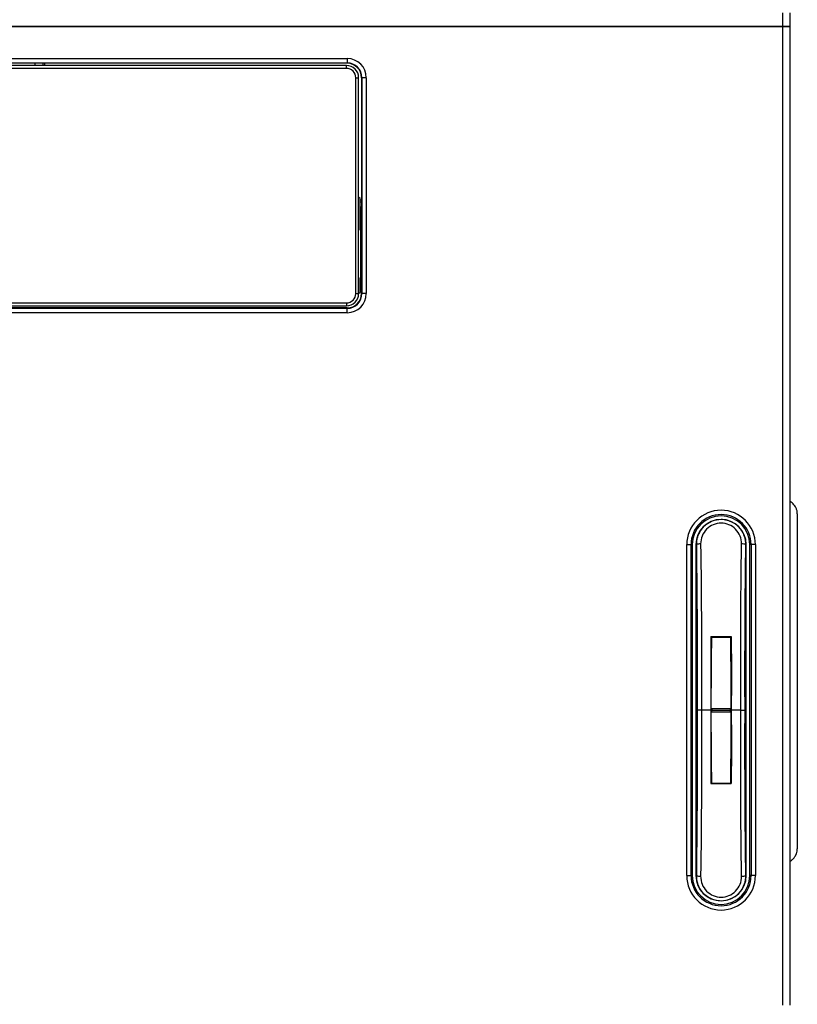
# Model space of a CAD drawing. Header units: inches. Extents: x -14 to 120, y 25 to 187.
# Tile 13 of 18: x 82 to 120, y 56 to 104. Entities that reach past the tile are written whole.
import ezdxf

# ---------------------------------------------------------------- set-up
doc = ezdxf.new("R2010")
doc.units = ezdxf.units.IN
doc.header["$MEASUREMENT"] = 0

# ---------------------------------------------------------------- blocks, each defined once
blk = doc.blocks.new('block 205')
at = {"color": 7, "lineweight": 25}
blk.add_lwpolyline([(63.661, 103.756), (118.961, 103.756)], dxfattribs=at)
blk = doc.blocks.new('block 206')
at = {"color": 7, "lineweight": 25}
blk.add_open_spline([(119.311, 103.752), (119.311, 103.752), (119.31, 103.753), (119.308, 103.753), (119.306, 103.753), (119.304, 103.753), (119.3, 103.753), (119.296, 103.753), (119.291, 103.754), (119.285, 103.754), (119.28, 103.754), (119.273, 103.754), (119.266, 103.754), (119.258, 103.754), (119.249, 103.754), (119.24, 103.754), (119.23, 103.754), (119.22, 103.755), (119.209, 103.755), (119.177, 103.755), (119.138, 103.755), (119.096, 103.755), (119.054, 103.755), (119.007, 103.755), (118.961, 103.756)], degree=3, knots=[0, 0, 0, 0, 1, 1, 1, 2, 2, 2, 3, 3, 3, 4, 4, 4, 5, 5, 5, 6, 6, 6, 7, 7, 7, 8, 8, 8, 8], dxfattribs=at)
blk = doc.blocks.new('block 207')
at = {"color": 7, "lineweight": 25}
blk.add_lwpolyline([(119.311, 103.752), (119.311, 103.746)], dxfattribs=at)
blk = doc.blocks.new('block 221')
at = {"color": 7, "lineweight": 25}
blk.add_lwpolyline([(118.961, 103.756), (118.961, 104.427)], dxfattribs=at)
blk = doc.blocks.new('block 228')
at = {"color": 7, "lineweight": 25}
blk.add_lwpolyline([(119.311, 103.752), (119.311, 104.427)], dxfattribs=at)
blk = doc.blocks.new('block 472')
at = {"color": 7, "lineweight": 25}
blk.add_lwpolyline([(82.933, 101.97), (82.933, 101.866)], dxfattribs=at)
blk = doc.blocks.new('block 473')
at = {"color": 7, "lineweight": 25}
blk.add_lwpolyline([(83.021, 101.97), (83.021, 101.866)], dxfattribs=at)
blk = doc.blocks.new('block 474')
at = {"color": 7, "lineweight": 25}
blk.add_lwpolyline([(98.377, 95.325), (98.451, 95.325)], dxfattribs=at)
blk = doc.blocks.new('block 475')
at = {"color": 7, "lineweight": 25}
blk.add_lwpolyline([(98.377, 95.238), (98.451, 95.238)], dxfattribs=at)
blk = doc.blocks.new('block 1542')
at = {"color": 7, "lineweight": 25}
blk.add_open_spline([(97.751, 89.84), (98.265, 89.84), (98.682, 90.256), (98.682, 90.77)], degree=3, dxfattribs=at)
blk = doc.blocks.new('block 1543')
at = {"color": 7, "lineweight": 25}
blk.add_lwpolyline([(98.682, 101.27), (98.682, 90.77)], dxfattribs=at)
blk = doc.blocks.new('block 1544')
at = {"color": 7, "lineweight": 25}
blk.add_open_spline([(98.682, 101.27), (98.682, 101.785), (98.265, 102.201), (97.751, 102.201)], degree=3, dxfattribs=at)
blk = doc.blocks.new('block 1545')
at = {"color": 7, "lineweight": 25}
blk.add_lwpolyline([(68.701, 102.201), (97.751, 102.201)], dxfattribs=at)
blk = doc.blocks.new('block 1549')
at = {"color": 7, "lineweight": 25}
blk.add_lwpolyline([(97.751, 89.84), (68.701, 89.84)], dxfattribs=at)
blk = doc.blocks.new('block 1550')
at = {"color": 7, "lineweight": 25}
blk.add_lwpolyline([(117.624, 78.555), (117.624, 62.455)], dxfattribs=at)
blk = doc.blocks.new('block 1551')
at = {"color": 7, "lineweight": 25}
blk.add_open_spline([(117.624, 78.555), (117.624, 79.479), (116.875, 80.228), (115.951, 80.228), (115.027, 80.228), (114.279, 79.479), (114.279, 78.555)], degree=3, knots=[0, 0, 0, 0, 1, 1, 1, 2, 2, 2, 2], dxfattribs=at)
blk = doc.blocks.new('block 1552')
at = {"color": 7, "lineweight": 25}
blk.add_lwpolyline([(114.279, 62.455), (114.279, 78.555)], dxfattribs=at)
blk = doc.blocks.new('block 1553')
at = {"color": 7, "lineweight": 25}
blk.add_open_spline([(114.279, 62.455), (114.279, 61.532), (115.027, 60.783), (115.951, 60.783), (116.875, 60.783), (117.624, 61.532), (117.624, 62.455)], degree=3, knots=[0, 0, 0, 0, 1, 1, 1, 2, 2, 2, 2], dxfattribs=at)
blk = doc.blocks.new('block 1554')
at = {"color": 7, "lineweight": 25}
blk.add_lwpolyline([(118.961, 56.155), (118.961, 103.756)], dxfattribs=at)
blk = doc.blocks.new('block 1557')
at = {"color": 7, "lineweight": 25}
blk.add_lwpolyline([(118.961, 103.756), (63.664, 103.756)], dxfattribs=at)
blk = doc.blocks.new('block 1561')
at = {"color": 7, "lineweight": 25}
blk.add_open_spline([(118.961, 103.756), (118.977, 103.756), (118.993, 103.756), (119.008, 103.755), (119.023, 103.755), (119.038, 103.755), (119.053, 103.755), (119.067, 103.755), (119.081, 103.755), (119.095, 103.755), (119.109, 103.755), (119.122, 103.755), (119.135, 103.755), (119.149, 103.755), (119.161, 103.755), (119.173, 103.754), (119.185, 103.754), (119.198, 103.754), (119.209, 103.754), (119.241, 103.753), (119.269, 103.752), (119.285, 103.752), (119.302, 103.751), (119.306, 103.75), (119.311, 103.749)], degree=3, knots=[0, 0, 0, 0, 1, 1, 1, 2, 2, 2, 3, 3, 3, 4, 4, 4, 5, 5, 5, 6, 6, 6, 7, 7, 7, 8, 8, 8, 8], dxfattribs=at)
blk = doc.blocks.new('block 1562')
at = {"color": 7, "lineweight": 25}
blk.add_lwpolyline([(119.311, 56.162), (119.311, 103.749)], dxfattribs=at)
blk = doc.blocks.new('block 1564')
at = {"color": 7, "lineweight": 25}
blk.add_lwpolyline([(117.624, 62.455), (117.414, 62.455)], dxfattribs=at)
blk = doc.blocks.new('block 1565')
at = {"color": 7, "lineweight": 25}
blk.add_lwpolyline([(117.414, 78.555), (117.414, 62.455)], dxfattribs=at)
blk = doc.blocks.new('block 1566')
at = {"color": 7, "lineweight": 25}
blk.add_lwpolyline([(117.624, 78.555), (117.414, 78.555)], dxfattribs=at)
blk = doc.blocks.new('block 1567')
at = {"color": 7, "lineweight": 25}
blk.add_lwpolyline([(97.751, 89.84), (97.751, 90.05)], dxfattribs=at)
blk = doc.blocks.new('block 1568')
at = {"color": 7, "lineweight": 25}
blk.add_open_spline([(97.751, 90.05), (98.149, 90.05), (98.472, 90.372), (98.472, 90.77)], degree=3, dxfattribs=at)
blk = doc.blocks.new('block 1569')
at = {"color": 7, "lineweight": 25}
blk.add_lwpolyline([(98.682, 90.77), (98.472, 90.77)], dxfattribs=at)
blk = doc.blocks.new('block 1573')
at = {"color": 7, "lineweight": 25}
blk.add_lwpolyline([(97.751, 90.05), (68.701, 90.05)], dxfattribs=at)
blk = doc.blocks.new('block 1574')
at = {"color": 7, "lineweight": 25}
blk.add_open_spline([(117.414, 78.555), (117.414, 79.363), (116.759, 80.019), (115.951, 80.019), (115.143, 80.019), (114.488, 79.363), (114.488, 78.555)], degree=3, knots=[0, 0, 0, 0, 1, 1, 1, 2, 2, 2, 2], dxfattribs=at)
blk = doc.blocks.new('block 1575')
at = {"color": 7, "lineweight": 25}
blk.add_lwpolyline([(114.279, 78.555), (114.488, 78.555)], dxfattribs=at)
blk = doc.blocks.new('block 1580')
at = {"color": 7, "lineweight": 25}
blk.add_lwpolyline([(97.751, 102.201), (97.751, 101.991)], dxfattribs=at)
blk = doc.blocks.new('block 1581')
at = {"color": 7, "lineweight": 25}
blk.add_lwpolyline([(68.701, 101.991), (97.751, 101.991)], dxfattribs=at)
blk = doc.blocks.new('block 1582')
at = {"color": 7, "lineweight": 25}
blk.add_lwpolyline([(114.279, 62.455), (114.488, 62.455)], dxfattribs=at)
blk = doc.blocks.new('block 1583')
at = {"color": 7, "lineweight": 25}
blk.add_open_spline([(114.488, 62.455), (114.488, 61.648), (115.143, 60.993), (115.951, 60.993), (116.759, 60.993), (117.414, 61.648), (117.414, 62.455)], degree=3, knots=[0, 0, 0, 0, 1, 1, 1, 2, 2, 2, 2], dxfattribs=at)
blk = doc.blocks.new('block 1584')
at = {"color": 7, "lineweight": 25}
blk.add_lwpolyline([(114.488, 62.455), (114.488, 78.555)], dxfattribs=at)
blk = doc.blocks.new('block 1585')
at = {"color": 7, "lineweight": 25}
blk.add_lwpolyline([(98.682, 101.27), (98.472, 101.27)], dxfattribs=at)
blk = doc.blocks.new('block 1586')
at = {"color": 7, "lineweight": 25}
blk.add_open_spline([(98.472, 101.27), (98.472, 101.669), (98.149, 101.991), (97.751, 101.991)], degree=3, dxfattribs=at)
blk = doc.blocks.new('block 1587')
at = {"color": 7, "lineweight": 25}
blk.add_lwpolyline([(98.472, 101.27), (98.472, 90.77)], dxfattribs=at)
blk = doc.blocks.new('block 1588')
at = {"color": 7, "lineweight": 25}
blk.add_lwpolyline([(117.414, 78.555), (117.351, 78.555)], dxfattribs=at)
blk = doc.blocks.new('block 1589')
at = {"color": 7, "lineweight": 25}
blk.add_open_spline([(117.351, 78.555), (117.351, 79.329), (116.724, 79.955), (115.951, 79.955), (115.178, 79.955), (114.551, 79.329), (114.551, 78.555)], degree=3, knots=[0, 0, 0, 0, 1, 1, 1, 2, 2, 2, 2], dxfattribs=at)
blk = doc.blocks.new('block 1590')
at = {"color": 7, "lineweight": 25}
blk.add_lwpolyline([(114.488, 78.555), (114.551, 78.555)], dxfattribs=at)
blk = doc.blocks.new('block 1591')
at = {"color": 7, "lineweight": 25}
blk.add_lwpolyline([(114.488, 62.455), (114.551, 62.455)], dxfattribs=at)
blk = doc.blocks.new('block 1592')
at = {"color": 7, "lineweight": 25}
blk.add_open_spline([(114.551, 62.455), (114.551, 61.682), (115.178, 61.055), (115.951, 61.055), (116.724, 61.055), (117.351, 61.682), (117.351, 62.455)], degree=3, knots=[0, 0, 0, 0, 1, 1, 1, 2, 2, 2, 2], dxfattribs=at)
blk = doc.blocks.new('block 1593')
at = {"color": 7, "lineweight": 25}
blk.add_lwpolyline([(117.414, 62.455), (117.351, 62.455)], dxfattribs=at)
blk = doc.blocks.new('block 1594')
at = {"color": 7, "lineweight": 25}
blk.add_lwpolyline([(114.551, 78.555), (114.551, 62.455)], dxfattribs=at)
blk = doc.blocks.new('block 1595')
at = {"color": 7, "lineweight": 25}
blk.add_lwpolyline([(117.351, 62.455), (117.351, 78.555)], dxfattribs=at)
blk = doc.blocks.new('block 1603')
at = {"color": 7, "lineweight": 25}
blk.add_lwpolyline([(97.751, 90.07), (75.211, 90.07)], dxfattribs=at)
blk = doc.blocks.new('block 1604')
at = {"color": 7, "lineweight": 25}
blk.add_lwpolyline([(97.751, 90.05), (97.751, 90.07)], dxfattribs=at)
blk = doc.blocks.new('block 1605')
at = {"color": 7, "lineweight": 25}
blk.add_lwpolyline([(98.472, 101.27), (98.451, 101.27)], dxfattribs=at)
blk = doc.blocks.new('block 1606')
at = {"color": 7, "lineweight": 25}
blk.add_open_spline([(98.451, 101.27), (98.451, 101.657), (98.138, 101.97), (97.751, 101.97)], degree=3, dxfattribs=at)
blk = doc.blocks.new('block 1607')
at = {"color": 7, "lineweight": 25}
blk.add_lwpolyline([(97.751, 101.991), (97.751, 101.97)], dxfattribs=at)
blk = doc.blocks.new('block 1609')
at = {"color": 7, "lineweight": 25}
blk.add_lwpolyline([(97.751, 101.97), (82.561, 101.97)], dxfattribs=at)
blk = doc.blocks.new('block 1610')
at = {"color": 7, "lineweight": 25}
blk.add_lwpolyline([(82.561, 101.97), (75.211, 101.97)], dxfattribs=at)
blk = doc.blocks.new('block 1612')
at = {"color": 7, "lineweight": 25}
blk.add_open_spline([(97.751, 90.07), (98.138, 90.07), (98.451, 90.384), (98.451, 90.77)], degree=3, dxfattribs=at)
blk = doc.blocks.new('block 1613')
at = {"color": 7, "lineweight": 25}
blk.add_lwpolyline([(98.472, 90.77), (98.451, 90.77)], dxfattribs=at)
blk = doc.blocks.new('block 1614')
at = {"color": 7, "lineweight": 25}
blk.add_lwpolyline([(98.451, 90.77), (98.451, 91.331)], dxfattribs=at)
blk = doc.blocks.new('block 1615')
at = {"color": 7, "lineweight": 25}
blk.add_lwpolyline([(98.451, 91.331), (98.451, 93.99)], dxfattribs=at)
blk = doc.blocks.new('block 1616')
at = {"color": 7, "lineweight": 25}
blk.add_lwpolyline([(98.451, 93.99), (98.451, 94.971)], dxfattribs=at)
blk = doc.blocks.new('block 1617')
at = {"color": 7, "lineweight": 25}
blk.add_lwpolyline([(98.451, 101.27), (98.451, 94.971)], dxfattribs=at)
blk = doc.blocks.new('block 1618')
at = {"color": 7, "lineweight": 25}
blk.add_lwpolyline([(115.455, 74.082), (115.481, 74.056)], dxfattribs=at)
blk = doc.blocks.new('block 1619')
at = {"color": 7, "lineweight": 25}
blk.add_open_spline([(115.481, 74.056), (115.468, 72.902), (115.46, 71.743), (115.455, 70.582)], degree=3, dxfattribs=at)
blk = doc.blocks.new('block 1620')
at = {"color": 7, "lineweight": 25}
blk.add_lwpolyline([(115.455, 70.582), (115.531, 70.506)], dxfattribs=at)
blk = doc.blocks.new('block 1621')
at = {"color": 7, "lineweight": 25}
blk.add_lwpolyline([(115.455, 70.429), (115.531, 70.506)], dxfattribs=at)
blk = doc.blocks.new('block 1622')
at = {"color": 7, "lineweight": 25}
blk.add_open_spline([(115.455, 70.429), (115.46, 69.268), (115.468, 68.109), (115.481, 66.955)], degree=3, dxfattribs=at)
blk = doc.blocks.new('block 1623')
at = {"color": 7, "lineweight": 25}
blk.add_lwpolyline([(115.455, 66.929), (115.481, 66.955)], dxfattribs=at)
blk = doc.blocks.new('block 1624')
at = {"color": 7, "lineweight": 25}
blk.add_open_spline([(115.455, 70.506), (115.454, 70.335), (115.454, 70.165), (115.453, 69.995), (115.453, 69.824), (115.452, 69.654), (115.452, 69.484), (115.452, 69.314), (115.452, 69.143), (115.452, 68.973), (115.451, 68.803), (115.452, 68.632), (115.452, 68.462), (115.452, 68.292), (115.452, 68.121), (115.452, 67.951), (115.452, 67.781), (115.453, 67.61), (115.453, 67.44), (115.454, 67.27), (115.454, 67.099), (115.455, 66.929)], degree=3, knots=[0, 0, 0, 0, 1, 1, 1, 2, 2, 2, 3, 3, 3, 4, 4, 4, 5, 5, 5, 6, 6, 6, 7, 7, 7, 7], dxfattribs=at)
blk = doc.blocks.new('block 1625')
at = {"color": 7, "lineweight": 25}
blk.add_open_spline([(115.455, 74.082), (115.454, 73.911), (115.454, 73.741), (115.453, 73.571), (115.453, 73.401), (115.452, 73.23), (115.452, 73.06), (115.452, 72.89), (115.452, 72.719), (115.452, 72.549), (115.452, 72.379), (115.451, 72.209), (115.452, 72.038), (115.452, 71.868), (115.452, 71.698), (115.452, 71.527), (115.452, 71.357), (115.453, 71.187), (115.453, 71.017), (115.454, 70.846), (115.454, 70.676), (115.455, 70.506)], degree=3, knots=[0, 0, 0, 0, 1, 1, 1, 2, 2, 2, 3, 3, 3, 4, 4, 4, 5, 5, 5, 6, 6, 6, 7, 7, 7, 7], dxfattribs=at)
blk = doc.blocks.new('block 1626')
at = {"color": 7, "lineweight": 25}
blk.add_open_spline([(116.447, 74.082), (116.448, 73.911), (116.448, 73.741), (116.449, 73.571), (116.449, 73.401), (116.45, 73.23), (116.45, 73.06), (116.45, 72.89), (116.45, 72.719), (116.451, 72.549), (116.451, 72.379), (116.451, 72.209), (116.451, 72.038), (116.451, 71.868), (116.45, 71.697), (116.45, 71.527), (116.45, 71.357), (116.45, 71.186), (116.449, 71.016), (116.449, 70.846), (116.448, 70.676), (116.448, 70.506)], degree=3, knots=[0, 0, 0, 0, 1, 1, 1, 2, 2, 2, 3, 3, 3, 4, 4, 4, 5, 5, 5, 6, 6, 6, 7, 7, 7, 7], dxfattribs=at)
blk = doc.blocks.new('block 1627')
at = {"color": 7, "lineweight": 25}
blk.add_lwpolyline([(115.455, 74.082), (116.447, 74.082)], dxfattribs=at)
blk = doc.blocks.new('block 1628')
at = {"color": 7, "lineweight": 25}
blk.add_lwpolyline([(115.455, 70.506), (114.995, 70.506)], dxfattribs=at)
blk = doc.blocks.new('block 1629')
at = {"color": 7, "lineweight": 25}
blk.add_open_spline([(114.956, 78.587), (114.992, 75.916), (115.005, 73.205), (114.995, 70.506)], degree=3, dxfattribs=at)
blk = doc.blocks.new('block 1630')
at = {"color": 7, "lineweight": 25}
blk.add_open_spline([(116.946, 78.587), (116.948, 78.721), (116.923, 78.852), (116.873, 78.976), (116.824, 79.099), (116.75, 79.212), (116.657, 79.305), (116.565, 79.399), (116.454, 79.474), (116.333, 79.525), (116.212, 79.576), (116.082, 79.602), (115.951, 79.601), (115.821, 79.601), (115.69, 79.576), (115.569, 79.525), (115.449, 79.474), (115.338, 79.399), (115.245, 79.305), (115.152, 79.212), (115.078, 79.099), (115.029, 78.976), (114.979, 78.852), (114.955, 78.721), (114.956, 78.587)], degree=3, knots=[0, 0, 0, 0, 1, 1, 1, 2, 2, 2, 3, 3, 3, 4, 4, 4, 5, 5, 5, 6, 6, 6, 7, 7, 7, 8, 8, 8, 8], dxfattribs=at)
blk = doc.blocks.new('block 1631')
at = {"color": 7, "lineweight": 25}
blk.add_open_spline([(116.907, 70.506), (116.898, 73.205), (116.91, 75.916), (116.946, 78.587)], degree=3, dxfattribs=at)
blk = doc.blocks.new('block 1632')
at = {"color": 7, "lineweight": 25}
blk.add_lwpolyline([(116.907, 70.506), (116.448, 70.506)], dxfattribs=at)
blk = doc.blocks.new('block 1633')
at = {"color": 7, "lineweight": 25}
blk.add_open_spline([(114.956, 62.424), (114.955, 62.29), (114.979, 62.158), (115.029, 62.035), (115.078, 61.912), (115.152, 61.8), (115.245, 61.705), (115.338, 61.611), (115.449, 61.537), (115.57, 61.486), (115.69, 61.436), (115.821, 61.41), (115.951, 61.41), (116.082, 61.41), (116.212, 61.436), (116.333, 61.486), (116.454, 61.537), (116.565, 61.611), (116.657, 61.705), (116.75, 61.8), (116.824, 61.912), (116.873, 62.035), (116.923, 62.158), (116.948, 62.29), (116.946, 62.424)], degree=3, knots=[0, 0, 0, 0, 1, 1, 1, 2, 2, 2, 3, 3, 3, 4, 4, 4, 5, 5, 5, 6, 6, 6, 7, 7, 7, 8, 8, 8, 8], dxfattribs=at)
blk = doc.blocks.new('block 1634')
at = {"color": 7, "lineweight": 25}
blk.add_open_spline([(114.995, 70.506), (115.005, 67.806), (114.992, 65.095), (114.956, 62.424)], degree=3, dxfattribs=at)
blk = doc.blocks.new('block 1635')
at = {"color": 7, "lineweight": 25}
blk.add_lwpolyline([(115.455, 66.929), (116.447, 66.929)], dxfattribs=at)
blk = doc.blocks.new('block 1636')
at = {"color": 7, "lineweight": 25}
blk.add_open_spline([(116.448, 70.506), (116.448, 70.335), (116.449, 70.165), (116.449, 69.995), (116.45, 69.825), (116.45, 69.654), (116.45, 69.484), (116.45, 69.314), (116.451, 69.143), (116.451, 68.973), (116.451, 68.803), (116.451, 68.632), (116.451, 68.462), (116.45, 68.291), (116.45, 68.121), (116.45, 67.951), (116.45, 67.781), (116.449, 67.61), (116.449, 67.44), (116.448, 67.27), (116.448, 67.099), (116.447, 66.929)], degree=3, knots=[0, 0, 0, 0, 1, 1, 1, 2, 2, 2, 3, 3, 3, 4, 4, 4, 5, 5, 5, 6, 6, 6, 7, 7, 7, 7], dxfattribs=at)
blk = doc.blocks.new('block 1637')
at = {"color": 7, "lineweight": 25}
blk.add_open_spline([(116.946, 62.424), (116.91, 65.095), (116.898, 67.806), (116.907, 70.506)], degree=3, dxfattribs=at)
blk = doc.blocks.new('block 1638')
at = {"color": 7, "lineweight": 25}
blk.add_open_spline([(114.747, 62.455), (114.813, 62.428), (114.885, 62.418), (114.956, 62.424)], degree=3, dxfattribs=at)
blk = doc.blocks.new('block 1639')
at = {"color": 7, "lineweight": 25}
blk.add_open_spline([(114.786, 70.505), (114.791, 69.161), (114.79, 67.814), (114.784, 66.47), (114.777, 65.126), (114.765, 63.787), (114.747, 62.455)], degree=3, knots=[0, 0, 0, 0, 1, 1, 1, 2, 2, 2, 2], dxfattribs=at)
blk = doc.blocks.new('block 1640')
at = {"color": 7, "lineweight": 25}
blk.add_lwpolyline([(114.786, 70.506), (114.786, 70.505)], dxfattribs=at)
blk = doc.blocks.new('block 1641')
at = {"color": 7, "lineweight": 25}
blk.add_open_spline([(114.995, 70.506), (114.943, 70.506), (114.892, 70.506), (114.853, 70.506), (114.815, 70.506), (114.79, 70.506), (114.786, 70.506)], degree=3, knots=[0, 0, 0, 0, 1, 1, 1, 2, 2, 2, 2], dxfattribs=at)
blk = doc.blocks.new('block 1642')
at = {"color": 7, "lineweight": 25}
blk.add_open_spline([(117.155, 78.555), (117.089, 78.583), (117.017, 78.593), (116.946, 78.587)], degree=3, dxfattribs=at)
blk = doc.blocks.new('block 1643')
at = {"color": 7, "lineweight": 25}
blk.add_open_spline([(117.117, 70.506), (117.112, 71.85), (117.112, 73.197), (117.119, 74.541), (117.125, 75.885), (117.137, 77.224), (117.155, 78.555)], degree=3, knots=[0, 0, 0, 0, 1, 1, 1, 2, 2, 2, 2], dxfattribs=at)
blk = doc.blocks.new('block 1644')
at = {"color": 7, "lineweight": 25}
blk.add_open_spline([(116.907, 70.506), (116.96, 70.506), (117.011, 70.506), (117.049, 70.506), (117.087, 70.506), (117.112, 70.506), (117.117, 70.506)], degree=3, knots=[0, 0, 0, 0, 1, 1, 1, 2, 2, 2, 2], dxfattribs=at)
blk = doc.blocks.new('block 1645')
at = {"color": 7, "lineweight": 25}
blk.add_open_spline([(114.747, 78.555), (114.765, 77.224), (114.777, 75.885), (114.784, 74.541), (114.79, 73.197), (114.791, 71.85), (114.786, 70.506)], degree=3, knots=[0, 0, 0, 0, 1, 1, 1, 2, 2, 2, 2], dxfattribs=at)
blk = doc.blocks.new('block 1646')
at = {"color": 7, "lineweight": 25}
blk.add_open_spline([(114.956, 78.587), (114.885, 78.593), (114.813, 78.583), (114.747, 78.555)], degree=3, dxfattribs=at)
blk = doc.blocks.new('block 1647')
at = {"color": 7, "lineweight": 25}
blk.add_open_spline([(116.946, 62.424), (117.017, 62.418), (117.089, 62.428), (117.155, 62.455)], degree=3, dxfattribs=at)
blk = doc.blocks.new('block 1648')
at = {"color": 7, "lineweight": 25}
blk.add_open_spline([(117.155, 62.455), (117.137, 63.787), (117.125, 65.126), (117.119, 66.47), (117.112, 67.814), (117.112, 69.161), (117.117, 70.506)], degree=3, knots=[0, 0, 0, 0, 1, 1, 1, 2, 2, 2, 2], dxfattribs=at)
blk = doc.blocks.new('block 1649')
at = {"color": 7, "lineweight": 25}
blk.add_lwpolyline([(116.447, 66.929), (116.421, 66.955)], dxfattribs=at)
blk = doc.blocks.new('block 1650')
at = {"color": 7, "lineweight": 25}
blk.add_open_spline([(116.421, 66.955), (116.434, 68.109), (116.443, 69.268), (116.447, 70.429)], degree=3, dxfattribs=at)
blk = doc.blocks.new('block 1651')
at = {"color": 7, "lineweight": 25}
blk.add_lwpolyline([(116.447, 70.429), (116.371, 70.506)], dxfattribs=at)
blk = doc.blocks.new('block 1652')
at = {"color": 7, "lineweight": 25}
blk.add_lwpolyline([(116.447, 70.582), (116.371, 70.506)], dxfattribs=at)
blk = doc.blocks.new('block 1653')
at = {"color": 7, "lineweight": 25}
blk.add_open_spline([(116.447, 70.582), (116.443, 71.743), (116.434, 72.902), (116.421, 74.056)], degree=3, dxfattribs=at)
blk = doc.blocks.new('block 1654')
at = {"color": 7, "lineweight": 25}
blk.add_lwpolyline([(116.447, 74.082), (116.421, 74.056)], dxfattribs=at)
blk = doc.blocks.new('block 1655')
at = {"color": 7, "lineweight": 25}
blk.add_lwpolyline([(115.481, 74.056), (116.421, 74.056)], dxfattribs=at)
blk = doc.blocks.new('block 1656')
at = {"color": 7, "lineweight": 25}
blk.add_lwpolyline([(115.455, 70.582), (116.447, 70.582)], dxfattribs=at)
blk = doc.blocks.new('block 1657')
at = {"color": 7, "lineweight": 25}
blk.add_lwpolyline([(115.531, 70.506), (116.371, 70.506)], dxfattribs=at)
blk = doc.blocks.new('block 1658')
at = {"color": 7, "lineweight": 25}
blk.add_lwpolyline([(115.455, 70.429), (116.447, 70.429)], dxfattribs=at)
blk = doc.blocks.new('block 1659')
at = {"color": 7, "lineweight": 25}
blk.add_lwpolyline([(115.481, 66.955), (116.421, 66.955)], dxfattribs=at)
blk = doc.blocks.new('block 1660')
at = {"color": 7, "lineweight": 25}
blk.add_lwpolyline([(117.176, 62.455), (117.155, 62.455)], dxfattribs=at)
blk = doc.blocks.new('block 1661')
at = {"color": 7, "lineweight": 25}
blk.add_lwpolyline([(117.176, 78.555), (117.155, 78.555)], dxfattribs=at)
blk = doc.blocks.new('block 1662')
at = {"color": 7, "lineweight": 25}
blk.add_lwpolyline([(117.176, 62.455), (117.176, 78.555)], dxfattribs=at)
blk = doc.blocks.new('block 1663')
at = {"color": 7, "lineweight": 25}
blk.add_lwpolyline([(114.726, 78.555), (114.747, 78.555)], dxfattribs=at)
blk = doc.blocks.new('block 1664')
at = {"color": 7, "lineweight": 25}
blk.add_lwpolyline([(114.726, 62.455), (114.747, 62.455)], dxfattribs=at)
blk = doc.blocks.new('block 1665')
at = {"color": 7, "lineweight": 25}
blk.add_lwpolyline([(114.726, 78.555), (114.726, 62.455)], dxfattribs=at)
blk = doc.blocks.new('block 1666')
at = {"color": 7, "lineweight": 25}
blk.add_open_spline([(114.836, 61.988), (114.847, 61.963), (114.857, 61.938), (114.869, 61.914), (114.88, 61.89), (114.893, 61.867), (114.906, 61.844), (114.919, 61.821), (114.934, 61.798), (114.948, 61.775), (114.963, 61.753), (114.978, 61.732), (114.994, 61.711), (115.01, 61.69), (115.027, 61.669), (115.044, 61.649), (115.061, 61.63), (115.079, 61.61), (115.098, 61.592), (115.176, 61.513), (115.266, 61.445), (115.364, 61.39), (115.456, 61.339), (115.555, 61.299), (115.657, 61.273), (115.753, 61.249), (115.852, 61.237), (115.951, 61.237), (116.102, 61.237), (116.253, 61.266), (116.393, 61.321), (116.547, 61.382), (116.689, 61.475), (116.804, 61.592), (116.837, 61.625), (116.868, 61.66), (116.897, 61.696), (116.93, 61.737), (116.96, 61.781), (116.986, 61.827), (117.016, 61.879), (117.042, 61.934), (117.066, 61.988)], degree=3, knots=[0, 0, 0, 0, 1, 1, 1, 2, 2, 2, 3, 3, 3, 4, 4, 4, 5, 5, 5, 6, 6, 6, 7, 7, 7, 8, 8, 8, 9, 9, 9, 10, 10, 10, 11, 11, 11, 12, 12, 12, 13, 13, 13, 14, 14, 14, 14], dxfattribs=at)
blk = doc.blocks.new('block 1667')
at = {"color": 7, "lineweight": 25}
blk.add_open_spline([(117.066, 79.023), (117.056, 79.048), (117.045, 79.073), (117.034, 79.097), (117.022, 79.121), (117.009, 79.144), (116.996, 79.168), (116.983, 79.191), (116.969, 79.213), (116.954, 79.235), (116.94, 79.258), (116.924, 79.279), (116.908, 79.3), (116.892, 79.321), (116.876, 79.342), (116.858, 79.362), (116.841, 79.381), (116.823, 79.4), (116.804, 79.419), (116.726, 79.498), (116.636, 79.567), (116.538, 79.621), (116.446, 79.672), (116.347, 79.712), (116.245, 79.737), (116.149, 79.762), (116.05, 79.774), (115.951, 79.774), (115.801, 79.774), (115.649, 79.745), (115.509, 79.69), (115.355, 79.629), (115.214, 79.536), (115.098, 79.419), (115.065, 79.386), (115.034, 79.352), (115.006, 79.315), (114.973, 79.273), (114.942, 79.23), (114.916, 79.184), (114.886, 79.132), (114.861, 79.078), (114.836, 79.023)], degree=3, knots=[0, 0, 0, 0, 1, 1, 1, 2, 2, 2, 3, 3, 3, 4, 4, 4, 5, 5, 5, 6, 6, 6, 7, 7, 7, 8, 8, 8, 9, 9, 9, 10, 10, 10, 11, 11, 11, 12, 12, 12, 13, 13, 13, 14, 14, 14, 14], dxfattribs=at)
blk = doc.blocks.new('block 1668')
at = {"color": 7, "lineweight": 25}
blk.add_open_spline([(114.726, 62.455), (114.726, 61.779), (115.275, 61.23), (115.951, 61.23), (116.628, 61.23), (117.176, 61.779), (117.176, 62.455)], degree=3, knots=[0, 0, 0, 0, 1, 1, 1, 2, 2, 2, 2], dxfattribs=at)
blk = doc.blocks.new('block 1669')
at = {"color": 7, "lineweight": 25}
blk.add_open_spline([(117.176, 78.555), (117.176, 79.232), (116.628, 79.78), (115.951, 79.78), (115.275, 79.78), (114.726, 79.232), (114.726, 78.555)], degree=3, knots=[0, 0, 0, 0, 1, 1, 1, 2, 2, 2, 2], dxfattribs=at)
blk = doc.blocks.new('block 1670')
at = {"color": 7, "lineweight": 25}
blk.add_lwpolyline([(82.561, 101.866), (82.561, 101.97)], dxfattribs=at)
blk = doc.blocks.new('block 1671')
at = {"color": 7, "lineweight": 25}
blk.add_lwpolyline([(98.451, 93.99), (98.377, 93.99)], dxfattribs=at)
blk = doc.blocks.new('block 1672')
at = {"color": 7, "lineweight": 25}
blk.add_lwpolyline([(98.451, 91.331), (98.377, 91.331)], dxfattribs=at)
blk = doc.blocks.new('block 1675')
at = {"color": 7, "lineweight": 25}
blk.add_lwpolyline([(98.451, 94.971), (98.377, 94.971)], dxfattribs=at)
blk = doc.blocks.new('block 1676')
at = {"color": 7, "lineweight": 25}
blk.add_lwpolyline([(119.661, 80.049), (119.661, 63.762)], dxfattribs=at)
blk = doc.blocks.new('block 1677')
at = {"color": 7, "lineweight": 25}
blk.add_open_spline([(119.311, 63.155), (119.332, 63.168), (119.353, 63.181), (119.373, 63.195), (119.393, 63.21), (119.412, 63.225), (119.43, 63.241), (119.448, 63.257), (119.465, 63.274), (119.481, 63.293), (119.497, 63.311), (119.512, 63.329), (119.527, 63.349), (119.541, 63.369), (119.555, 63.39), (119.567, 63.411), (119.588, 63.447), (119.605, 63.484), (119.62, 63.522), (119.633, 63.56), (119.644, 63.599), (119.651, 63.639), (119.657, 63.679), (119.659, 63.72), (119.661, 63.762)], degree=3, knots=[0, 0, 0, 0, 1, 1, 1, 2, 2, 2, 3, 3, 3, 4, 4, 4, 5, 5, 5, 6, 6, 6, 7, 7, 7, 8, 8, 8, 8], dxfattribs=at)
blk = doc.blocks.new('block 1678')
at = {"color": 7, "lineweight": 25}
blk.add_open_spline([(119.661, 80.049), (119.661, 80.074), (119.66, 80.098), (119.657, 80.123), (119.655, 80.147), (119.651, 80.171), (119.646, 80.195), (119.641, 80.218), (119.635, 80.242), (119.627, 80.265), (119.62, 80.288), (119.611, 80.311), (119.601, 80.333), (119.591, 80.356), (119.58, 80.378), (119.567, 80.399), (119.547, 80.435), (119.524, 80.468), (119.498, 80.5), (119.472, 80.531), (119.444, 80.56), (119.412, 80.585), (119.38, 80.611), (119.346, 80.633), (119.311, 80.656)], degree=3, knots=[0, 0, 0, 0, 1, 1, 1, 2, 2, 2, 3, 3, 3, 4, 4, 4, 5, 5, 5, 6, 6, 6, 7, 7, 7, 8, 8, 8, 8], dxfattribs=at)
blk = doc.blocks.new('block 1679')
at = {"color": 7, "lineweight": 25}
blk.add_lwpolyline([(68.736, 90.316), (97.716, 90.316)], dxfattribs=at)
blk = doc.blocks.new('block 1680')
at = {"color": 7, "lineweight": 25}
blk.add_lwpolyline([(97.716, 90.316), (97.716, 90.175)], dxfattribs=at)
blk = doc.blocks.new('block 1681')
at = {"color": 7, "lineweight": 25}
blk.add_lwpolyline([(68.736, 90.175), (97.716, 90.175)], dxfattribs=at)
blk = doc.blocks.new('block 1686')
at = {"color": 7, "lineweight": 25}
blk.add_lwpolyline([(97.716, 101.725), (68.736, 101.725)], dxfattribs=at)
blk = doc.blocks.new('block 1687')
at = {"color": 7, "lineweight": 25}
blk.add_open_spline([(98.171, 101.27), (98.171, 101.522), (97.967, 101.725), (97.716, 101.725)], degree=3, dxfattribs=at)
blk = doc.blocks.new('block 1688')
at = {"color": 7, "lineweight": 25}
blk.add_lwpolyline([(98.171, 90.77), (98.171, 101.27)], dxfattribs=at)
blk = doc.blocks.new('block 1689')
at = {"color": 7, "lineweight": 25}
blk.add_open_spline([(97.716, 90.316), (97.967, 90.316), (98.171, 90.519), (98.171, 90.77)], degree=3, dxfattribs=at)
blk = doc.blocks.new('block 1695')
at = {"color": 7, "lineweight": 25}
blk.add_lwpolyline([(97.716, 101.725), (97.716, 101.866)], dxfattribs=at)
blk = doc.blocks.new('block 1696')
at = {"color": 7, "lineweight": 25}
blk.add_open_spline([(98.311, 101.27), (98.311, 101.599), (98.045, 101.866), (97.716, 101.866)], degree=3, dxfattribs=at)
blk = doc.blocks.new('block 1697')
at = {"color": 7, "lineweight": 25}
blk.add_lwpolyline([(98.171, 101.27), (98.311, 101.27)], dxfattribs=at)
blk = doc.blocks.new('block 1698')
at = {"color": 7, "lineweight": 25}
blk.add_lwpolyline([(98.311, 95.46), (98.311, 101.27)], dxfattribs=at)
blk = doc.blocks.new('block 1699')
at = {"color": 7, "lineweight": 25}
blk.add_lwpolyline([(98.311, 90.77), (98.311, 95.46)], dxfattribs=at)
blk = doc.blocks.new('block 1700')
at = {"color": 7, "lineweight": 25}
blk.add_lwpolyline([(98.171, 90.77), (98.311, 90.77)], dxfattribs=at)
blk = doc.blocks.new('block 1704')
at = {"color": 7, "lineweight": 25}
blk.add_open_spline([(97.716, 90.175), (98.045, 90.175), (98.311, 90.442), (98.311, 90.77)], degree=3, dxfattribs=at)
blk = doc.blocks.new('block 1705')
at = {"color": 7, "lineweight": 25}
blk.add_lwpolyline([(97.716, 101.866), (68.736, 101.866)], dxfattribs=at)
blk = doc.blocks.new('block 1713')
at = {"color": 7, "lineweight": 25}
blk.add_lwpolyline([(98.377, 93.851), (98.377, 95.394)], dxfattribs=at)
blk = doc.blocks.new('block 1714')
at = {"color": 7, "lineweight": 25}
blk.add_lwpolyline([(98.377, 93.851), (98.421, 93.836)], dxfattribs=at)
blk = doc.blocks.new('block 1715')
at = {"color": 7, "lineweight": 25}
blk.add_lwpolyline([(98.421, 91.555), (98.421, 93.836)], dxfattribs=at)
blk = doc.blocks.new('block 1716')
at = {"color": 7, "lineweight": 25}
blk.add_lwpolyline([(98.377, 91.54), (98.421, 91.555)], dxfattribs=at)
blk = doc.blocks.new('block 1717')
at = {"color": 7, "lineweight": 25}
blk.add_lwpolyline([(98.377, 90.836), (98.377, 91.54)], dxfattribs=at)
blk = doc.blocks.new('block 1718')
at = {"color": 7, "lineweight": 25}
blk.add_lwpolyline([(98.311, 90.77), (98.377, 90.836)], dxfattribs=at)
blk = doc.blocks.new('block 1719')
at = {"color": 7, "lineweight": 25}
blk.add_lwpolyline([(98.377, 95.394), (98.311, 95.46)], dxfattribs=at)
blk = doc.blocks.new('block 1720')
at = {"color": 7, "lineweight": 25}
blk.add_lwpolyline([(98.421, 91.555), (98.451, 91.555)], dxfattribs=at)
blk = doc.blocks.new('block 1721')
at = {"color": 7, "lineweight": 25}
blk.add_lwpolyline([(98.421, 93.836), (98.451, 93.836)], dxfattribs=at)
blk = doc.blocks.new('block 1746')
at = {"color": 253, "lineweight": 25}
blk.add_open_spline([(114.747, 62.455), (114.748, 62.429), (114.748, 62.402), (114.749, 62.376), (114.75, 62.349), (114.753, 62.322), (114.756, 62.296), (114.759, 62.269), (114.763, 62.243), (114.768, 62.217), (114.773, 62.191), (114.779, 62.165), (114.786, 62.139), (114.793, 62.113), (114.8, 62.088), (114.808, 62.063), (114.817, 62.038), (114.826, 62.013), (114.836, 61.988)], degree=3, knots=[0, 0, 0, 0, 1, 1, 1, 2, 2, 2, 3, 3, 3, 4, 4, 4, 5, 5, 5, 6, 6, 6, 6], dxfattribs=at)
blk = doc.blocks.new('block 1747')
at = {"color": 253, "lineweight": 25}
blk.add_open_spline([(117.066, 61.988), (117.076, 62.013), (117.085, 62.038), (117.094, 62.063), (117.103, 62.088), (117.11, 62.114), (117.117, 62.14), (117.123, 62.165), (117.129, 62.191), (117.134, 62.217), (117.139, 62.244), (117.143, 62.27), (117.146, 62.296), (117.149, 62.322), (117.152, 62.349), (117.153, 62.376), (117.155, 62.402), (117.155, 62.429), (117.155, 62.455)], degree=3, knots=[0, 0, 0, 0, 1, 1, 1, 2, 2, 2, 3, 3, 3, 4, 4, 4, 5, 5, 5, 6, 6, 6, 6], dxfattribs=at)
blk = doc.blocks.new('block 1748')
at = {"color": 253, "lineweight": 25}
blk.add_open_spline([(117.155, 78.555), (117.155, 78.582), (117.155, 78.609), (117.153, 78.635), (117.152, 78.662), (117.149, 78.688), (117.146, 78.715), (117.143, 78.741), (117.139, 78.768), (117.134, 78.794), (117.129, 78.82), (117.123, 78.846), (117.116, 78.872), (117.11, 78.898), (117.103, 78.923), (117.094, 78.948), (117.085, 78.973), (117.076, 78.998), (117.066, 79.023)], degree=3, knots=[0, 0, 0, 0, 1, 1, 1, 2, 2, 2, 3, 3, 3, 4, 4, 4, 5, 5, 5, 6, 6, 6, 6], dxfattribs=at)
blk = doc.blocks.new('block 1749')
at = {"color": 253, "lineweight": 25}
blk.add_open_spline([(114.836, 79.023), (114.826, 78.998), (114.817, 78.973), (114.808, 78.948), (114.8, 78.923), (114.792, 78.897), (114.786, 78.872), (114.779, 78.846), (114.773, 78.82), (114.768, 78.793), (114.763, 78.768), (114.759, 78.741), (114.756, 78.715), (114.753, 78.688), (114.75, 78.662), (114.749, 78.635), (114.748, 78.609), (114.748, 78.582), (114.747, 78.555)], degree=3, knots=[0, 0, 0, 0, 1, 1, 1, 2, 2, 2, 3, 3, 3, 4, 4, 4, 5, 5, 5, 6, 6, 6, 6], dxfattribs=at)

msp = doc.modelspace()

# ---------------------------------------------------------------- block references
for name in ['block 221', 'block 228', 'block 205', 'block 1557', 'block 206', 'block 1554', 'block 1561', 'block 207', 'block 1562', 'block 1545', 'block 1544', 'block 1580', 'block 1581', 'block 1705', 'block 1686', 'block 1610', 'block 1609', 'block 1670', 'block 472', 'block 473', 'block 1695', 'block 1696', 'block 1687', 'block 1586', 'block 1607', 'block 1606', 'block 1688', 'block 1697', 'block 1698', 'block 1605', 'block 1617', 'block 1585', 'block 1587', 'block 1543', 'block 1699', 'block 1719', 'block 1713', 'block 474', 'block 475', 'block 1675', 'block 1616', 'block 1671', 'block 1615', 'block 1714', 'block 1715', 'block 1721', 'block 1716', 'block 1717', 'block 1720', 'block 1672', 'block 1614', 'block 1689', 'block 1704', 'block 1542', 'block 1568', 'block 1612', 'block 1700', 'block 1718', 'block 1613', 'block 1569', 'block 1573', 'block 1679', 'block 1681', 'block 1603', 'block 1680', 'block 1604', 'block 1567', 'block 1549', 'block 1678', 'block 1551', 'block 1574', 'block 1676', 'block 1589', 'block 1669', 'block 1667', 'block 1630', 'block 1552', 'block 1575', 'block 1584', 'block 1590', 'block 1594', 'block 1663', 'block 1665', 'block 1749', 'block 1646', 'block 1645', 'block 1629', 'block 1631', 'block 1642', 'block 1748', 'block 1643', 'block 1661', 'block 1662', 'block 1588', 'block 1595', 'block 1565', 'block 1566', 'block 1550', 'block 1625', 'block 1618', 'block 1627', 'block 1619', 'block 1655', 'block 1654', 'block 1653', 'block 1626', 'block 1639', 'block 1640', 'block 1641', 'block 1634', 'block 1628', 'block 1624', 'block 1620', 'block 1656', 'block 1621', 'block 1622', 'block 1658', 'block 1657', 'block 1652', 'block 1651', 'block 1650', 'block 1636', 'block 1632', 'block 1637', 'block 1644', 'block 1648', 'block 1623', 'block 1635', 'block 1659', 'block 1649', 'block 1677', 'block 1553', 'block 1582', 'block 1583', 'block 1591', 'block 1592', 'block 1664', 'block 1668', 'block 1638', 'block 1746', 'block 1633', 'block 1647', 'block 1747', 'block 1660', 'block 1593', 'block 1564', 'block 1666']:
    msp.add_blockref(name, (0, 0))

doc.saveas('drawing.dxf')
